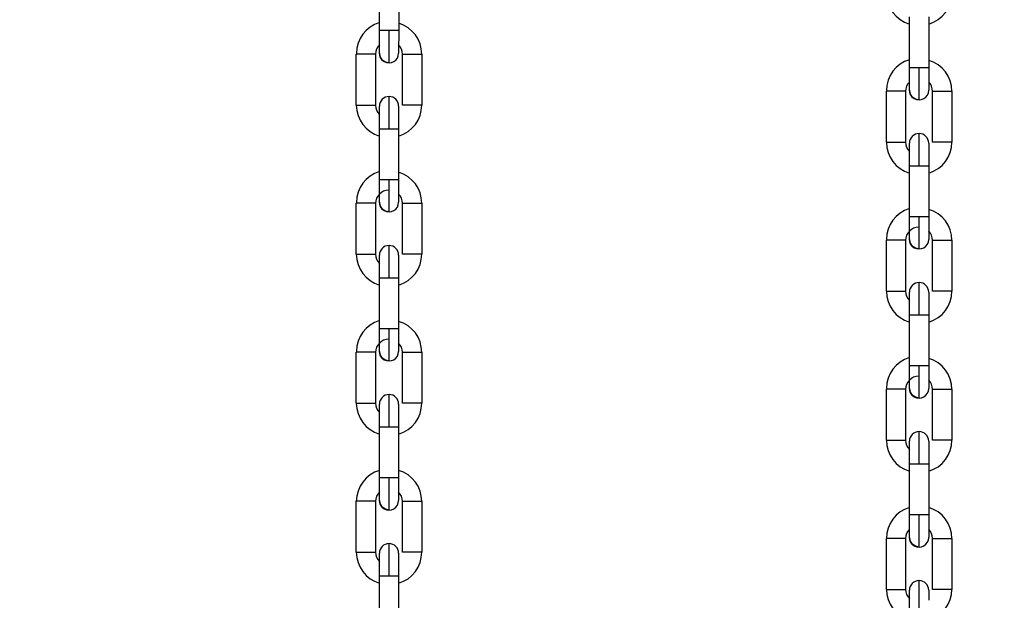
# Model space of a CAD drawing. Header units: inches. Extents: x 170 to 288, y 234 to 248.
# Tile 192 of 256: x 210.628 to 210.896, y 243.509 to 243.667. Entities that reach past the tile are written whole.
import ezdxf

# ---------------------------------------------------------------- set-up
doc = ezdxf.new("R2010")
doc.units = ezdxf.units.IN
doc.header["$LTSCALE"] = 0.25
doc.header["$MEASUREMENT"] = 0
doc.layers.add('ANNOTATIONS', color=1, linetype='Continuous')
doc.layers.add('SLIM E GUIDE MOTOR RH', color=7, linetype='Continuous')
doc.styles.add('ARIAL', font='arial.ttf', dxfattribs={"height": 0.09375})
doc.dimstyles.new('STANDARD$0', dxfattribs={"dimtxt": 0.09375, "dimasz": 0.09375, "dimexe": 0.03125, "dimexo": 0.046875, "dimgap": 0.09, "dimtad": 0, "dimtih": 1, "dimtoh": 1, "dimdec": 4, "dimzin": 0, "dimdsep": 46, "dimtxsty": 'ARIAL', "dimcen": 0.09, "dimadec": 0, "dimazin": 0, "dimtfac": 1, "dimtdec": 4, "dimtofl": 0, "dimtmove": 0, "dimatfit": 1, "dimfxl": 1, "dimtolj": 1, "dimtzin": 0, "dimarcsym": 0})

# ---------------------------------------------------------------- blocks, each defined once
blk = doc.blocks.new('*D40')
at = {"layer": 'ANNOTATIONS', "color": 0, "lineweight": -2, "transparency": 16777216}
for p, q in [((210.0767513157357, 244.1437778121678), (211.7916878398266, 244.1437778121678)), ((211.7604378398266, 244.0500278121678), (211.7604378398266, 242.3590412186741)), ((211.7604378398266, 240.2331944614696), (211.7604378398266, 241.9241810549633)), ((210.4830013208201, 240.1394444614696), (211.7916878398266, 240.1394444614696))]:
    blk.add_line(p, q, dxfattribs=at)
at = {"layer": 'ANNOTATIONS', "color": 0, "transparency": 16777216}
for points in [[(211.7448128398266, 244.0500278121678), (211.7760628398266, 244.0500278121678), (211.7604378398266, 244.1437778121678)], [(211.7448128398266, 240.2331944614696), (211.7760628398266, 240.2331944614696), (211.7604378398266, 240.1394444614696)]]:
    blk.add_solid(points, dxfattribs=at)
at = {"layer": 'defpoints', "color": 0, "transparency": 16777216}
for p in [(210.0298763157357, 244.1437778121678), (211.7604378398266, 244.1437778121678), (210.4361263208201, 240.1394444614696)]:
    blk.add_point(p, dxfattribs=at)
at = {"layer": 'ANNOTATIONS', "color": 0, "transparency": 16777216, "insert": (211.7604378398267, 242.1416111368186), "char_height": 0.09375, "attachment_point": 5, "style": 'ARIAL'}
blk.add_mtext('\\A1;OPENING \\PHEIGHT', dxfattribs=at)

msp = doc.modelspace()

# ---------------------------------------------------------------- linework, layer by layer
at = {"layer": 'SLIM E GUIDE MOTOR RH'}
for p, q in [((210.725668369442, 243.6644535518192), (210.7256686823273, 243.6783643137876)), ((210.7309180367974, 243.6783641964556), (210.7309177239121, 243.6644534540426)), ((210.870259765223, 243.6543465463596), (210.8702600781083, 243.668257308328)), ((210.8755094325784, 243.668257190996), (210.8755091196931, 243.654346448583)), ((210.719368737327, 243.6441228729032), (210.7193690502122, 243.6580336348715)), ((210.7246184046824, 243.6580335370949), (210.7246180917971, 243.6441227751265)), ((210.7319672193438, 243.6441226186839), (210.7319674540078, 243.6580333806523)), ((210.7372168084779, 243.6580332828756), (210.7372165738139, 243.6441225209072)), ((210.863960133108, 243.6340158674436), (210.8639604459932, 243.647926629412)), ((210.8692098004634, 243.6479265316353), (210.8692094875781, 243.6340157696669)), ((210.8765586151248, 243.6340156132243), (210.8765588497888, 243.6479263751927)), ((210.8818082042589, 243.647926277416), (210.8818079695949, 243.6340155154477)), ((210.7256675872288, 243.6237921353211), (210.7256678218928, 243.6377028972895)), ((210.7309171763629, 243.6377027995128), (210.7309169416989, 243.6237920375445)), ((210.8702589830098, 243.6136851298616), (210.8702592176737, 243.6275958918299)), ((210.8755085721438, 243.6275957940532), (210.8755083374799, 243.6136850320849)), ((210.7193679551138, 243.6034614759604), (210.7193681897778, 243.6173722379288)), ((210.7246175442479, 243.6173721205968), (210.7246173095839, 243.6034613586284)), ((210.7319663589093, 243.6034612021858), (210.7319666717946, 243.6173719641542)), ((210.7372160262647, 243.6173718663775), (210.7372157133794, 243.6034611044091)), ((210.8639593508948, 243.5933544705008), (210.8639595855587, 243.6072652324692)), ((210.8692089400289, 243.6072651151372), (210.8692087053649, 243.5933543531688)), ((210.8765577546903, 243.5933541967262), (210.8765580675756, 243.6072649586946)), ((210.8818074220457, 243.6072648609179), (210.8818071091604, 243.5933540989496)), ((210.7256667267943, 243.5831307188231), (210.7256670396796, 243.5970414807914)), ((210.7309163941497, 243.5970413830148), (210.7309160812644, 243.5831306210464)), ((210.8702581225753, 243.5730237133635), (210.8702584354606, 243.5869344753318)), ((210.8755077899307, 243.5869343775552), (210.8755074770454, 243.5730236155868)), ((210.7193670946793, 243.5628000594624), (210.7193674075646, 243.5767108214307)), ((210.7246167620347, 243.5767107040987), (210.7246164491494, 243.5627999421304)), ((210.7319655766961, 243.5627997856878), (210.7319658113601, 243.5767105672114)), ((210.7372151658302, 243.5767104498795), (210.7372148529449, 243.5627997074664)), ((210.8639584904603, 243.5526930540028), (210.8639588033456, 243.5666038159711)), ((210.8692081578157, 243.5666036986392), (210.8692078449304, 243.5526929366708)), ((210.8765569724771, 243.5526927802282), (210.876557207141, 243.5666035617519)), ((210.8818065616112, 243.5666034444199), (210.8818062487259, 243.5526927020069)), ((210.7256659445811, 243.5424693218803), (210.7256661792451, 243.5563800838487)), ((210.7309155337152, 243.5563799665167), (210.7309152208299, 243.5424692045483)), ((210.8702573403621, 243.5323623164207), (210.870257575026, 243.5462730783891)), ((210.8755069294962, 243.5462729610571), (210.8755066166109, 243.5323621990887)), ((210.7282905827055, 243.5424693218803), (210.7256659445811, 243.5424693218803)), ((210.7193663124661, 243.5221386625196), (210.7193665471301, 243.536049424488)), ((210.7246159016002, 243.536049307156), (210.7246155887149, 243.5221385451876)), ((210.7319647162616, 243.522138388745), (210.7319650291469, 243.5360491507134)), ((210.7372143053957, 243.5360490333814), (210.7372140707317, 243.522138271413)), ((210.8728819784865, 243.5323623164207), (210.8702573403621, 243.5323623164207)), ((210.8639577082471, 243.51203165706), (210.863957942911, 243.5259424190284)), ((210.8692072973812, 243.5259423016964), (210.8692069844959, 243.512031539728)), ((210.8765561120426, 243.5120313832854), (210.8765564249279, 243.5259421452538)), ((210.8818057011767, 243.5259420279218), (210.8818054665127, 243.5120312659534)), ((210.7256654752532, 243.5196210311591), (210.7256654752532, 243.5218865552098)), ((210.7256650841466, 243.5018078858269), (210.7256653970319, 243.5157186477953)), ((210.7309146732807, 243.515718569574), (210.7309144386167, 243.5018078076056)), ((210.8702568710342, 243.5095140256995), (210.8702568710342, 243.5117795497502))]:
    msp.add_line(p, q, dxfattribs=at)
at = {"layer": 'SLIM E GUIDE MOTOR RH', "flags": 128}
for points in [[(210.7256682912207, 243.6582854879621), (210.7256682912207, 243.6600921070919), (210.725668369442, 243.6610267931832), (210.725668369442, 243.6644535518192)], [(210.7292975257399, 243.6644535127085), (210.7272886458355, 243.6644535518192), (210.7264371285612, 243.6644535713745), (210.725868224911, 243.6644535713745), (210.725668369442, 243.6644535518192)], [(210.7282929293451, 243.655660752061), (210.7282929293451, 243.6582361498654), (210.7282930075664, 243.6595685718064), (210.7282930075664, 243.6627381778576), (210.7282930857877, 243.6644535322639)], [(210.7309177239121, 243.6644534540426), (210.7307179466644, 243.6644534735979), (210.7301489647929, 243.6644534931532), (210.7292975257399, 243.6644535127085)], [(210.7309177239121, 243.6644534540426), (210.7309177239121, 243.6620930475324), (210.7309176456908, 243.6610266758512), (210.7309176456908, 243.6582853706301)], [(210.7246184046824, 243.6580335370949), (210.7244186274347, 243.6580335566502), (210.7238496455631, 243.6580335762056), (210.7229981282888, 243.6580335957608), (210.721993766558, 243.6580336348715), (210.7209893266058, 243.6580336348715), (210.7201378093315, 243.6580336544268), (210.71956882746, 243.6580336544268), (210.7193690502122, 243.6580336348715)], [(210.7282929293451, 243.655660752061), (210.7272884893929, 243.6558605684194), (210.7264369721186, 243.6564295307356), (210.7258680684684, 243.6572810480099), (210.7256682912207, 243.6582854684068)], [(210.7319674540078, 243.6580333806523), (210.7321673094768, 243.6580334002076), (210.732736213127, 243.6580334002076), (210.7335877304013, 243.6580333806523), (210.7355966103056, 243.6580333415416), (210.7364480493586, 243.6580333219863), (210.7370170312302, 243.6580333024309), (210.7372168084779, 243.6580332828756)], [(210.8702596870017, 243.6481784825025), (210.8702596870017, 243.6499851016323), (210.870259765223, 243.6509197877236), (210.870259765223, 243.6543465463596)], [(210.8738889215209, 243.654346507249), (210.8718800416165, 243.6543465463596), (210.8710285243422, 243.6543465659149), (210.870459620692, 243.6543465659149), (210.870259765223, 243.6543465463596)], [(210.8728843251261, 243.6455537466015), (210.8728843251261, 243.6481291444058), (210.8728844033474, 243.6494615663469), (210.8728844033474, 243.652631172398), (210.8728844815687, 243.6543465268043)], [(210.8755091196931, 243.654346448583), (210.8753093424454, 243.6543464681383), (210.8747403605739, 243.6543464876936), (210.8738889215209, 243.654346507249)], [(210.8755091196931, 243.654346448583), (210.8755091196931, 243.6519860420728), (210.8755090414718, 243.6509196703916), (210.8755090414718, 243.6481783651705)], [(210.7282925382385, 243.6377028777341), (210.7282925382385, 243.6394182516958), (210.7282926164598, 243.6410676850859), (210.7282926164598, 243.6439201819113), (210.7282926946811, 243.6450136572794), (210.7282926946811, 243.6464954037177)], [(210.8692098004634, 243.6479265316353), (210.8690100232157, 243.6479265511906), (210.8684410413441, 243.647926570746), (210.8675895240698, 243.6479265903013), (210.866585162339, 243.647926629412), (210.8655807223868, 243.647926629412), (210.8647292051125, 243.6479266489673), (210.864160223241, 243.6479266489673), (210.8639604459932, 243.647926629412)], [(210.8728843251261, 243.6455537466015), (210.8718798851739, 243.6457535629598), (210.8710283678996, 243.646322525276), (210.8704594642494, 243.6471740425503), (210.8702596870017, 243.6481784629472)], [(210.8765588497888, 243.6479263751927), (210.8767587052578, 243.647926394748), (210.877327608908, 243.647926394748), (210.8781791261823, 243.6479263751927), (210.8801880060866, 243.647926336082), (210.8810394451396, 243.6479263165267), (210.8816084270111, 243.6479262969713), (210.8818082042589, 243.647926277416)], [(210.719368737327, 243.6441228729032), (210.719568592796, 243.6441228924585), (210.7209890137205, 243.6441228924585), (210.7219934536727, 243.6441228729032), (210.7229978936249, 243.6441228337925), (210.7238493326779, 243.6441228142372), (210.7244183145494, 243.6441227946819), (210.7246180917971, 243.6441227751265)], [(210.7256679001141, 243.6416052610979), (210.7256679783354, 243.6420641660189), (210.7256679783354, 243.6438707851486)], [(210.7309173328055, 243.643870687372), (210.7309173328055, 243.6428312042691), (210.7309172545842, 243.6420641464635), (210.7309172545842, 243.6389060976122), (210.7309171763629, 243.6377027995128)], [(210.7372165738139, 243.6441225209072), (210.7370167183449, 243.6441225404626), (210.7364478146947, 243.6441225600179), (210.7355962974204, 243.6441225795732), (210.733587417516, 243.6441226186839), (210.732735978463, 243.6441226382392), (210.7321669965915, 243.6441226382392), (210.7319672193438, 243.6441226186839)], [(210.7256678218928, 243.6377028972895), (210.7256679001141, 243.6389061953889), (210.7256679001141, 243.6411295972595), (210.7256679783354, 243.6420642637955)], [(210.7256678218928, 243.6377028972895), (210.7258676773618, 243.6377029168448), (210.726436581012, 243.6377029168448), (210.7272880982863, 243.6377028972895), (210.7292969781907, 243.6377028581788)], [(210.7292969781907, 243.6377028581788), (210.7301484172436, 243.6377028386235), (210.7307173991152, 243.6377028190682), (210.7309171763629, 243.6377027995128)], [(210.8728839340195, 243.6275958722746), (210.8728839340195, 243.6293112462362), (210.8728840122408, 243.6309606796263), (210.8728840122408, 243.6338131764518), (210.8728840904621, 243.6349066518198), (210.8728840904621, 243.6363883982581)], [(210.863960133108, 243.6340158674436), (210.864159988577, 243.6340158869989), (210.8655804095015, 243.6340158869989), (210.8665848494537, 243.6340158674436), (210.8675892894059, 243.6340158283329), (210.8684407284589, 243.6340158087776), (210.8690097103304, 243.6340157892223), (210.8692094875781, 243.6340157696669)], [(210.8702592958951, 243.6314982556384), (210.8702593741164, 243.6319571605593), (210.8702593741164, 243.6337637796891)], [(210.8755087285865, 243.6337636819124), (210.8755087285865, 243.6327241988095), (210.8755086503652, 243.6319571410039), (210.8755086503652, 243.6287990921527), (210.8755085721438, 243.6275957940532)], [(210.8818079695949, 243.6340155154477), (210.8816081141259, 243.634015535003), (210.8810392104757, 243.6340155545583), (210.8801876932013, 243.6340155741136), (210.878178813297, 243.6340156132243), (210.877327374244, 243.6340156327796), (210.8767583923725, 243.6340156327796), (210.8765586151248, 243.6340156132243)], [(210.8702592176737, 243.6275958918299), (210.8702592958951, 243.6287991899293), (210.8702592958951, 243.6310225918), (210.8702593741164, 243.6319572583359)], [(210.8702592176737, 243.6275958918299), (210.8704590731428, 243.6275959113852), (210.871027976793, 243.6275959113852), (210.8718794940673, 243.6275958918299), (210.8738883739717, 243.6275958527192)], [(210.8738883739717, 243.6275958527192), (210.8747398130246, 243.6275958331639), (210.8753087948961, 243.6275958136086), (210.8755085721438, 243.6275957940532)], [(210.7256674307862, 243.617624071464), (210.7256674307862, 243.6186636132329), (210.7256675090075, 243.6194306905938), (210.7256675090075, 243.6225888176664), (210.7256675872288, 243.6237921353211)], [(210.7282922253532, 243.6237921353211), (210.7272878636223, 243.6237921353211), (210.726436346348, 243.6237921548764), (210.7258673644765, 243.6237921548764), (210.7256675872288, 243.6237921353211)], [(210.7282920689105, 243.6149993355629), (210.7282920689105, 243.6164812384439), (210.7282921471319, 243.6175747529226), (210.7282921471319, 243.6204273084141), (210.7282922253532, 243.6220767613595), (210.7282922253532, 243.6237921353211)], [(210.7309169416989, 243.6237920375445), (210.7307170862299, 243.6237920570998), (210.7301481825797, 243.6237920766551), (210.7292966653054, 243.6237920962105), (210.7282922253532, 243.6237921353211)], [(210.7309169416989, 243.6237920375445), (210.7309168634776, 243.6225887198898), (210.7309168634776, 243.6194305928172), (210.7309167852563, 243.618663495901), (210.7309167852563, 243.617623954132)], [(210.7246175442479, 243.6173721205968), (210.7244177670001, 243.6173721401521), (210.7238487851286, 243.6173721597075), (210.7229973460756, 243.6173721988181), (210.7209884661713, 243.6173722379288), (210.7193681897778, 243.6173722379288)], [(210.7282920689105, 243.6149993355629), (210.7272876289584, 243.6151991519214), (210.7264361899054, 243.6157681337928), (210.7258672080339, 243.6166196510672), (210.7256674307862, 243.617624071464)], [(210.7319666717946, 243.6173719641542), (210.7321664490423, 243.6173719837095), (210.7335868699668, 243.6173719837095), (210.734591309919, 243.6173719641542), (210.7355957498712, 243.6173719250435), (210.7364472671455, 243.6173719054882), (210.7370161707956, 243.6173718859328), (210.7372160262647, 243.6173718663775)], [(210.8702588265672, 243.6075170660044), (210.8702588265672, 243.6085566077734), (210.8702589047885, 243.6093236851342), (210.8702589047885, 243.6124818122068), (210.8702589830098, 243.6136851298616)], [(210.8728836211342, 243.6136851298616), (210.8718792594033, 243.6136851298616), (210.871027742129, 243.6136851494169), (210.8704587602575, 243.6136851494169), (210.8702589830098, 243.6136851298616)], [(210.8728834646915, 243.6048923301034), (210.8728834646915, 243.6063742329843), (210.8728835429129, 243.6074677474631), (210.8728835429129, 243.6103203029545), (210.8728836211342, 243.6119697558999), (210.8728836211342, 243.6136851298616)], [(210.8755083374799, 243.6136850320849), (210.8753084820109, 243.6136850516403), (210.8747395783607, 243.6136850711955), (210.8738880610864, 243.6136850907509), (210.8728836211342, 243.6136851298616)], [(210.8755083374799, 243.6136850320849), (210.8755082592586, 243.6124817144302), (210.8755082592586, 243.6093235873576), (210.8755081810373, 243.6085564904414), (210.8755081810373, 243.6075169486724)], [(210.728291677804, 243.5970414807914), (210.7282917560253, 243.5987568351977), (210.7282917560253, 243.6004062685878), (210.7282918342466, 243.6019263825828), (210.7282918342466, 243.605164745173), (210.7282919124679, 243.6056650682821), (210.7282919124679, 243.6058339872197)], [(210.8692089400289, 243.6072651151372), (210.8690091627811, 243.6072651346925), (210.8684401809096, 243.6072651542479), (210.8675887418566, 243.6072651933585), (210.8655798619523, 243.6072652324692), (210.8639595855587, 243.6072652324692)], [(210.8728834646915, 243.6048923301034), (210.8718790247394, 243.6050921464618), (210.8710275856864, 243.6056611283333), (210.8704586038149, 243.6065126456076), (210.8702588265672, 243.6075170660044)], [(210.8765580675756, 243.6072649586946), (210.8767578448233, 243.6072649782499), (210.8781782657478, 243.6072649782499), (210.8791827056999, 243.6072649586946), (210.8801871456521, 243.6072649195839), (210.8810386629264, 243.6072649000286), (210.8816075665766, 243.6072648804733), (210.8818074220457, 243.6072648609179)], [(210.7193679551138, 243.6034614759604), (210.7209882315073, 243.6034614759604), (210.7219925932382, 243.6034614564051), (210.7229970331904, 243.6034614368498), (210.7238485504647, 243.6034613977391), (210.7244175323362, 243.6034613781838), (210.7246173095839, 243.6034613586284)], [(210.7256670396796, 243.5970414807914), (210.7256670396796, 243.5994018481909), (210.7256671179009, 243.6004682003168), (210.7256671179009, 243.6032093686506)], [(210.730916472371, 243.6032092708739), (210.730916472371, 243.6004680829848), (210.7309163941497, 243.5994017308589), (210.7309163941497, 243.5970413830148)], [(210.7372157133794, 243.6034611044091), (210.7370159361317, 243.6034611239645), (210.7364469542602, 243.6034611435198), (210.7355954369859, 243.6034611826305), (210.734591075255, 243.6034612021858), (210.7335866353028, 243.6034612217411), (210.732166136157, 243.6034612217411), (210.7319663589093, 243.6034612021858)], [(210.7256670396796, 243.5970414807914), (210.7258668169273, 243.5970415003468), (210.7272873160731, 243.5970415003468), (210.728291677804, 243.5970414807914)], [(210.728291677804, 243.5970414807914), (210.7292961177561, 243.5970414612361), (210.7301476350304, 243.5970414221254), (210.730716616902, 243.5970414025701), (210.7309163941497, 243.5970413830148)], [(210.8728830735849, 243.5869344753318), (210.8728831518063, 243.5886498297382), (210.8728831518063, 243.5902992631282), (210.8728832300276, 243.5918193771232), (210.8728832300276, 243.5950577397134), (210.8728833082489, 243.5955580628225), (210.8728833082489, 243.5957269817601)], [(210.8639593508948, 243.5933544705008), (210.8655796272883, 243.5933544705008), (210.8665839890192, 243.5933544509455), (210.8675884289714, 243.5933544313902), (210.8684399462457, 243.5933543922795), (210.8690089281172, 243.5933543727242), (210.8692087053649, 243.5933543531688)], [(210.8702584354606, 243.5869344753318), (210.8702584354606, 243.5892948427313), (210.8702585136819, 243.5903611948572), (210.8702585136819, 243.593102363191)], [(210.875507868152, 243.5931022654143), (210.875507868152, 243.5903609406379), (210.8755077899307, 243.5892945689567), (210.8755077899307, 243.5869341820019)], [(210.8818071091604, 243.5933540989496), (210.8816073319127, 243.5933541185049), (210.8810383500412, 243.5933541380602), (210.8801868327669, 243.5933541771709), (210.879182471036, 243.5933541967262), (210.8781780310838, 243.5933542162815), (210.876757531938, 243.5933542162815), (210.8765577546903, 243.5933541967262)], [(210.875507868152, 243.5903610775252), (210.8755077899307, 243.5892947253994)], [(210.8702584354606, 243.5869344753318), (210.8704582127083, 243.5869344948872), (210.8718787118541, 243.5869344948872), (210.8728830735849, 243.5869344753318)], [(210.8728830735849, 243.5869344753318), (210.8738875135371, 243.5869344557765), (210.8747390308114, 243.5869344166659), (210.875308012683, 243.5869343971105), (210.8755077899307, 243.5869343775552)], [(210.725666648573, 243.576962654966), (210.725666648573, 243.5797039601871), (210.7256667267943, 243.5807703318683), (210.7256667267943, 243.5831307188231)], [(210.72829144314, 243.5831307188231), (210.7272870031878, 243.5831307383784), (210.725866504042, 243.5831307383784), (210.7256667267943, 243.5831307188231)], [(210.7282912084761, 243.5743379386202), (210.7282912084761, 243.5745068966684), (210.7282912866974, 243.5750072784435), (210.7282912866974, 243.5782457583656), (210.7282913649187, 243.5797659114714), (210.7282913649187, 243.5814153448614), (210.72829144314, 243.5831307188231)], [(210.7309160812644, 243.5831306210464), (210.7307163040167, 243.5831306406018), (210.7301473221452, 243.5831306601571), (210.7292958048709, 243.5831306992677), (210.72829144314, 243.5831307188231)], [(210.7309160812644, 243.5831306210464), (210.7309160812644, 243.5819273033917), (210.7309160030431, 243.5807702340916), (210.7309160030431, 243.5774321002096), (210.7309159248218, 243.5770810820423), (210.7309159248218, 243.5769625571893)], [(210.7246167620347, 243.5767107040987), (210.724416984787, 243.576710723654), (210.7238480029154, 243.5767107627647), (210.7229964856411, 243.57671078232), (210.7219920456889, 243.5767108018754), (210.7209876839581, 243.5767108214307), (210.7193674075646, 243.5767108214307)], [(210.7282912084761, 243.5743379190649), (210.7272868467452, 243.5745377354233), (210.7264353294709, 243.5751067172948), (210.7258663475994, 243.5759582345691), (210.725666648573, 243.576962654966)], [(210.7319658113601, 243.5767105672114), (210.7335860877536, 243.5767105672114), (210.7345905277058, 243.5767105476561), (210.7355948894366, 243.5767105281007), (210.7364464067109, 243.5767104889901), (210.7370153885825, 243.5767104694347), (210.7372151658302, 243.5767104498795)], [(210.870258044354, 243.5668556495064), (210.870258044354, 243.5695969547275), (210.8702581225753, 243.5706633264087), (210.8702581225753, 243.5730237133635)], [(210.872882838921, 243.5730237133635), (210.8718783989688, 243.5730237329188), (210.870457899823, 243.5730237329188), (210.8702581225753, 243.5730237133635)], [(210.8728826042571, 243.5642309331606), (210.8728826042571, 243.5643998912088), (210.8728826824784, 243.5649002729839), (210.8728826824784, 243.5681387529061), (210.8728827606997, 243.5696589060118), (210.8728827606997, 243.5713083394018), (210.872882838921, 243.5730237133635)], [(210.8755074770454, 243.5730236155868), (210.8753076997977, 243.5730236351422), (210.8747387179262, 243.5730236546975), (210.8738872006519, 243.5730236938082), (210.872882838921, 243.5730237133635)], [(210.8755074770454, 243.5730236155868), (210.8755074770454, 243.5718202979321), (210.8755073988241, 243.570663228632), (210.8755073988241, 243.56732509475), (210.8755073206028, 243.5669740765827), (210.8755073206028, 243.5668555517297)], [(210.8692081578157, 243.5666036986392), (210.869008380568, 243.5666037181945), (210.8684393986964, 243.5666037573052), (210.8675878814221, 243.5666037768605), (210.8665834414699, 243.5666037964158), (210.8655790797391, 243.5666038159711), (210.8639588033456, 243.5666038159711)], [(210.8728826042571, 243.5642309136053), (210.8718782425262, 243.5644307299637), (210.8710267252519, 243.5649997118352), (210.8704577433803, 243.5658512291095), (210.870258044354, 243.5668556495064)], [(210.876557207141, 243.5666035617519), (210.8781774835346, 243.5666035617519), (210.8791819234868, 243.5666035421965), (210.8801862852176, 243.5666035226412), (210.8810378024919, 243.5666034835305), (210.8816067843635, 243.5666034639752), (210.8818065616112, 243.5666034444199)], [(210.7193670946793, 243.5628000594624), (210.721991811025, 243.5628000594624), (210.7229961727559, 243.5628000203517), (210.7238476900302, 243.5627999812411), (210.7244166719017, 243.5627999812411), (210.7246164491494, 243.5627999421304)], [(210.7282908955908, 243.556380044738), (210.7282908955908, 243.558095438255), (210.7282909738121, 243.5597448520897), (210.7282909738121, 243.5625973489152), (210.7282910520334, 243.5636908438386), (210.7282910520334, 243.5651725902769)], [(210.7372148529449, 243.5627997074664), (210.7370150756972, 243.5627997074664), (210.736446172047, 243.5627997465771), (210.7355946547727, 243.5627997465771), (210.7345902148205, 243.5627997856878), (210.7335857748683, 243.5627997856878), (210.732734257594, 243.5627998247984), (210.7321653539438, 243.5627998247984), (210.7319655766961, 243.5627997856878)], [(210.7256661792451, 243.5563800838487), (210.7256662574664, 243.5575833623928), (210.7256662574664, 243.5607414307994), (210.7256663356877, 243.5615085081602)], [(210.7256663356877, 243.5615084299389), (210.7256663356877, 243.5625479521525)], [(210.7309156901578, 243.5625478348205), (210.7309156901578, 243.5620783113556), (210.7309156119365, 243.5615083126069), (210.7309156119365, 243.5587401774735), (210.7309155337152, 243.5575830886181), (210.7309155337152, 243.5563797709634)], [(210.7256661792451, 243.5563800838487), (210.7272864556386, 243.5563800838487), (210.7282908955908, 243.556380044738)], [(210.7282908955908, 243.556380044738), (210.7292952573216, 243.556380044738), (210.730146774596, 243.5563800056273), (210.7307157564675, 243.5563800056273), (210.7309155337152, 243.5563799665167)], [(210.8728822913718, 243.5462730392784), (210.8728822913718, 243.5479884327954), (210.8728823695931, 243.5496378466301), (210.8728823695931, 243.5524903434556), (210.8728824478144, 243.553583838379), (210.8728824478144, 243.5550655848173)], [(210.8639584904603, 243.5526930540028), (210.866583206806, 243.5526930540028), (210.8675875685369, 243.5526930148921), (210.8684390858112, 243.5526929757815), (210.8690080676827, 243.5526929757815), (210.8692078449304, 243.5526929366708)], [(210.8702577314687, 243.5514014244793), (210.8702577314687, 243.5524409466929)], [(210.8755070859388, 243.552440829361), (210.8755070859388, 243.551971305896), (210.8755070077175, 243.5514013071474), (210.8755070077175, 243.548633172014), (210.8755069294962, 243.5474760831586), (210.8755069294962, 243.5462727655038)], [(210.8818062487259, 243.5526927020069), (210.8816064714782, 243.5526927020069), (210.881037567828, 243.5526927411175), (210.8801860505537, 243.5526927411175), (210.8791816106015, 243.5526927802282), (210.8781771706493, 243.5526927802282), (210.877325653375, 243.5526928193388), (210.8767567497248, 243.5526928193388), (210.8765569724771, 243.5526927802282)], [(210.870257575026, 243.5462730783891), (210.8702576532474, 243.5474763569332), (210.8702576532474, 243.5506344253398), (210.8702577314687, 243.5514015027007)], [(210.870257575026, 243.5462730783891), (210.8718778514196, 243.5462730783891), (210.8728822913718, 243.5462730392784)], [(210.8728822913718, 243.5462730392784), (210.8738866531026, 243.5462730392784), (210.8747381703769, 243.5462730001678), (210.8753071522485, 243.5462730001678), (210.8755069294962, 243.5462729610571)], [(210.7256657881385, 243.5363012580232), (210.7256657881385, 243.5381078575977), (210.7256658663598, 243.5390425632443), (210.7256658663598, 243.5412660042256), (210.7256659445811, 243.5424693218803)], [(210.7282904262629, 243.5336765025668), (210.7282904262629, 243.5362519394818), (210.7282905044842, 243.5375843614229), (210.7282905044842, 243.539104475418), (210.7282905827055, 243.5407539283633), (210.7282905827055, 243.5424693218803)], [(210.7309152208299, 243.5424692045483), (210.7307154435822, 243.542469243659), (210.730146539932, 243.542469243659), (210.7292950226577, 243.5424692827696), (210.7282905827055, 243.5424693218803)], [(210.7309152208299, 243.5424692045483), (210.7309152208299, 243.5390424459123), (210.7309151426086, 243.5381077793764), (210.7309151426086, 243.5363011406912)], [(210.7246159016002, 243.536049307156), (210.7244161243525, 243.536049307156), (210.7238471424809, 243.5360493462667), (210.7229956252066, 243.5360493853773), (210.7219912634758, 243.5360493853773), (210.7209868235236, 243.536049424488), (210.7193665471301, 243.536049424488)], [(210.7282904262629, 243.5336765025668), (210.7272859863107, 243.5338763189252), (210.7264344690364, 243.5344453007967), (210.7258655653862, 243.535296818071), (210.7256657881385, 243.5363012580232)], [(210.7319650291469, 243.5360491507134), (210.7345896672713, 243.5360491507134), (210.7355941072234, 243.5360491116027), (210.7364456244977, 243.536049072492), (210.737014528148, 243.536049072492), (210.7372143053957, 243.5360490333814)], [(210.8702571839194, 243.5261942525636), (210.8702571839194, 243.5280008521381), (210.8702572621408, 243.5289355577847), (210.8702572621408, 243.531158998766), (210.8702573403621, 243.5323623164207)], [(210.8728818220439, 243.5235694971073), (210.8728818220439, 243.5261449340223), (210.8728819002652, 243.5274773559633), (210.8728819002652, 243.5289974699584), (210.8728819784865, 243.5306469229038), (210.8728819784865, 243.5323623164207)], [(210.8755066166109, 243.5323621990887), (210.8753068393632, 243.5323622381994), (210.874737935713, 243.5323622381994), (210.8738864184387, 243.5323622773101), (210.8728819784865, 243.5323623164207)], [(210.8755066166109, 243.5323621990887), (210.8755066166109, 243.5289354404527), (210.8755065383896, 243.5280007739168), (210.8755065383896, 243.5261941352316)], [(210.8692072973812, 243.5259423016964), (210.8690075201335, 243.5259423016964), (210.8684385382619, 243.5259423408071), (210.8675870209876, 243.5259423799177), (210.8665826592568, 243.5259423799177), (210.8655782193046, 243.5259424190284), (210.863957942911, 243.5259424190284)], [(210.8728818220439, 243.5235694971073), (210.8718773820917, 243.5237693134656), (210.8710258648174, 243.5243382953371), (210.8704569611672, 243.5251898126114), (210.8702571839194, 243.5261942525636)], [(210.8765564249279, 243.5259421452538), (210.8791810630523, 243.5259421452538), (210.8801855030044, 243.5259421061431), (210.8810370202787, 243.5259420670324), (210.881605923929, 243.5259420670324), (210.8818057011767, 243.5259420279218)], [(210.7282900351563, 243.5157186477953), (210.7282900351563, 243.5174340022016), (210.7282901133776, 243.519083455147), (210.7282901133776, 243.520603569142), (210.7282901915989, 243.5219359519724), (210.7282901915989, 243.5245111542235)], [(210.7193663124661, 243.5221386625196), (210.7209865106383, 243.5221386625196), (210.7219909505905, 243.5221386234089), (210.7229953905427, 243.5221386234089), (210.723846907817, 243.5221385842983), (210.7244158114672, 243.5221385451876), (210.7246155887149, 243.5221385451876)], [(210.7256653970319, 243.5157186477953), (210.7256653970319, 243.5191453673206), (210.7256654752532, 243.5200800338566)], [(210.7309148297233, 243.5200799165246), (210.730914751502, 243.5191452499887)], [(210.7309148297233, 243.5218864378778), (210.7309148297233, 243.5200797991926)], [(210.7372140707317, 243.522138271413), (210.737014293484, 243.5221383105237), (210.7364453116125, 243.5221383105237), (210.7355937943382, 243.5221383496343), (210.734589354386, 243.522138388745), (210.7319647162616, 243.522138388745)], [(210.730914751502, 243.5191451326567), (210.730914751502, 243.5169216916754), (210.7309146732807, 243.5157183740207)], [(210.7256653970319, 243.5157186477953), (210.7258651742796, 243.515718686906), (210.7272855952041, 243.515718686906), (210.7282900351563, 243.5157186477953)], [(210.7282900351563, 243.5157186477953), (210.7292944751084, 243.5157186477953), (210.7301459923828, 243.5157186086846), (210.730714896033, 243.515718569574), (210.7309146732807, 243.515718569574)], [(210.730914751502, 243.516921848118), (210.7309146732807, 243.515718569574)], [(210.8728814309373, 243.5056116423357), (210.8728814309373, 243.507326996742), (210.8728815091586, 243.5089764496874), (210.8728815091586, 243.5104965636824), (210.8728815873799, 243.5118289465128), (210.8728815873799, 243.5144041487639)], [(210.8639577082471, 243.51203165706), (210.8655779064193, 243.51203165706), (210.8665823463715, 243.5120316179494), (210.8675867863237, 243.5120316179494), (210.868438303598, 243.5120315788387), (210.8690072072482, 243.512031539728), (210.8692069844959, 243.512031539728)], [(210.8755062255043, 243.5117794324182), (210.8755062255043, 243.5099727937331)], [(210.8818054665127, 243.5120312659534), (210.881605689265, 243.5120313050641), (210.8810367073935, 243.5120313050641), (210.8801851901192, 243.5120313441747), (210.879180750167, 243.5120313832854), (210.8765561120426, 243.5120313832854)], [(210.8702567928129, 243.5056116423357), (210.8702567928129, 243.5090383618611), (210.8702568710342, 243.509973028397)], [(210.8755062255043, 243.5099729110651), (210.875506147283, 243.5090382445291)]]:
    msp.add_lwpolyline(points, dxfattribs=at)
at = {"layer": 'SLIM E GUIDE MOTOR RH'}
for centre, radius, start, end in [((210.872753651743, 243.6746771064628), 0.008792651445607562, 179.9988299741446, 253.5247191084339), ((210.8730161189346, 243.6746771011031), 0.008792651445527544, 286.4729408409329, 359.9988299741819), ((210.7281683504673, 243.6582047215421), 0.00879265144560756, 106.4727034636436, 179.9985925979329), ((210.7284241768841, 243.6580334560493), 0.008792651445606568, 359.9988299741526, 73.52471910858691), ((210.7281617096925, 243.658033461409), 0.003543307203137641, 134.7240469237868, 179.998829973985), ((210.7284241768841, 243.6580334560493), 0.003543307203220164, 359.9988299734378, 45.27391868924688), ((210.7282929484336, 243.6582854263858), 0.002624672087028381, 179.9988299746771, 359.9994094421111), ((210.8727597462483, 243.6480977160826), 0.00879265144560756, 106.4727034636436, 179.9985925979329), ((210.8730155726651, 243.6479264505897), 0.008792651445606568, 359.9988299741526, 73.52471910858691), ((210.8727531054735, 243.6479264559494), 0.003543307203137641, 134.7240469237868, 179.998829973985), ((210.8730155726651, 243.6479264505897), 0.003543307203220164, 359.9988299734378, 45.27391868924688), ((210.7282926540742, 243.6438707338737), 0.002624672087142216, 359.979854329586, 179.9798341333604), ((210.8728843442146, 243.6481784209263), 0.002624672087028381, 179.9988299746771, 359.9994094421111), ((210.7281614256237, 243.6441227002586), 0.008792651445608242, 179.9988299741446, 253.524719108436), ((210.7281614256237, 243.6441227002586), 0.003543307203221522, 179.9988299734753, 225.2739186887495), ((210.7284238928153, 243.6441226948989), 0.008792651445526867, 286.4729408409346, 359.9988299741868), ((210.8728840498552, 243.6337637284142), 0.002624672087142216, 359.979854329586, 179.9798341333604), ((210.8727528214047, 243.634015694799), 0.008792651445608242, 179.9988299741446, 253.524719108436), ((210.8727528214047, 243.634015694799), 0.003543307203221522, 179.9988299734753, 225.2739186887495), ((210.8730152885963, 243.6340156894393), 0.008792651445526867, 286.4729408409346, 359.9988299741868), ((210.7281683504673, 243.6175647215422), 0.00879265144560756, 106.4727034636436, 179.9985925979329), ((210.7284233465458, 243.6173720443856), 0.008792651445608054, 359.9988299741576, 73.52471910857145), ((210.7281608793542, 243.6173720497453), 0.003543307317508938, 89.99882997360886, 179.9988299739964), ((210.7284233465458, 243.6173720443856), 0.003543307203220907, 359.9988299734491, 45.27368438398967), ((210.7282921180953, 243.6176240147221), 0.002624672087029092, 179.9988299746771, 359.9994094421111), ((210.8727597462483, 243.6074577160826), 0.00879265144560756, 106.4727034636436, 179.9985925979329), ((210.8730147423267, 243.607265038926), 0.008792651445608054, 359.9988299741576, 73.52471910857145), ((210.8727522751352, 243.6072650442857), 0.003543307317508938, 89.99882997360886, 179.9988299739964), ((210.8730147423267, 243.607265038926), 0.003543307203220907, 359.9988299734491, 45.27368438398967), ((210.7282918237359, 243.60320932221), 0.002624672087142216, 359.979854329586, 179.9798341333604), ((210.8728835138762, 243.6075170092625), 0.002624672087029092, 179.9988299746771, 359.9994094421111), ((210.7281605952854, 243.6034612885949), 0.008792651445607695, 179.9988299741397, 253.5247190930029), ((210.7281605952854, 243.6034612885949), 0.003543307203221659, 179.9988299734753, 225.2739186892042), ((210.728423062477, 243.6034612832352), 0.00879265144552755, 286.4729408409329, 359.9988299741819), ((210.8728832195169, 243.5931023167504), 0.002624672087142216, 359.979854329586, 179.9798341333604), ((210.8727519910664, 243.5933542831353), 0.008792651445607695, 179.9988299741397, 253.5247190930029), ((210.8727519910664, 243.5933542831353), 0.003543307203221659, 179.9988299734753, 225.2739186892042), ((210.873014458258, 243.5933542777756), 0.00879265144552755, 286.4729408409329, 359.9988299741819), ((210.7281683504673, 243.5769247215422), 0.00879265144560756, 106.4727034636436, 179.9985925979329), ((210.7284225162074, 243.5767106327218), 0.008792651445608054, 359.9988299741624, 73.52471910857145), ((210.7281600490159, 243.5767106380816), 0.003543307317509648, 89.99882997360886, 179.9988299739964), ((210.7284225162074, 243.5767106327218), 0.0035433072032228, 359.9988299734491, 45.27404698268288), ((210.7282912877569, 243.5769626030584), 0.002624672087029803, 179.9988299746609, 359.9994094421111), ((210.8727597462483, 243.5668177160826), 0.00879265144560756, 106.4727034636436, 179.9985925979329), ((210.8730139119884, 243.5666036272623), 0.008792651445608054, 359.9988299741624, 73.52471910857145), ((210.8727514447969, 243.566603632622), 0.003543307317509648, 89.99882997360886, 179.9988299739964), ((210.8730139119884, 243.5666036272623), 0.0035433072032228, 359.9988299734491, 45.27404698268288), ((210.8728826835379, 243.5668555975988), 0.002624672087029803, 179.9988299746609, 359.9994094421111), ((210.7281597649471, 243.5627998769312), 0.008792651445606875, 179.9988299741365, 253.5247191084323), ((210.7281597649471, 243.5627998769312), 0.003543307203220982, 179.9988299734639, 225.2739186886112), ((210.7282909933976, 243.5625479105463), 0.002624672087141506, 359.979854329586, 179.9798341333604), ((210.7284222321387, 243.5627998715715), 0.008792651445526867, 286.4729408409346, 359.9988299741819), ((210.8728823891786, 243.5524409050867), 0.002624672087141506, 359.979854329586, 179.9798341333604), ((210.8727511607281, 243.5526928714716), 0.008792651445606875, 179.9988299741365, 253.5247191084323), ((210.8727511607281, 243.5526928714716), 0.003543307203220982, 179.9988299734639, 225.2739186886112), ((210.8730136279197, 243.5526928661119), 0.008792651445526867, 286.4729408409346, 359.9988299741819), ((210.728159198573, 243.536049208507), 0.00879265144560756, 106.4727034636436, 179.9985925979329), ((210.7284216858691, 243.5360492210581), 0.008792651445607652, 359.9988299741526, 73.52471910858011), ((210.7281592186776, 243.5360492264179), 0.003543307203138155, 134.7241337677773, 179.998829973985), ((210.7284216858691, 243.5360492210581), 0.003543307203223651, 359.9988299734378, 45.27431858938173), ((210.7282904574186, 243.5363011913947), 0.002624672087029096, 179.9988299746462, 359.9994094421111), ((210.872750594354, 243.5259422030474), 0.00879265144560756, 106.4727034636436, 179.9985925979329), ((210.8730130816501, 243.5259422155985), 0.008792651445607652, 359.9988299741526, 73.52471910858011), ((210.8727506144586, 243.5259422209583), 0.003543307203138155, 134.7241337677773, 179.998829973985), ((210.8730130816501, 243.5259422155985), 0.003543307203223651, 359.9988299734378, 45.27431858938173), ((210.8728818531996, 243.5261941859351), 0.002624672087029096, 179.9988299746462, 359.9994094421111), ((210.7282901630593, 243.5218864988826), 0.002624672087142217, 359.979854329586, 179.9798341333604), ((210.7281589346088, 243.5221384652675), 0.008792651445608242, 179.9988299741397, 253.524719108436), ((210.7281589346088, 243.5221384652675), 0.003543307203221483, 179.9988299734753, 225.2739186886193), ((210.7284214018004, 243.5221384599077), 0.008792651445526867, 286.4729408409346, 359.9988299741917), ((210.8728815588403, 243.511779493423), 0.002624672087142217, 359.979854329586, 179.9798341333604), ((210.8727503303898, 243.5120314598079), 0.008792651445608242, 179.9988299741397, 253.524719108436), ((210.8727503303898, 243.5120314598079), 0.003543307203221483, 179.9988299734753, 225.2739186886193), ((210.8730127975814, 243.5120314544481), 0.008792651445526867, 286.4729408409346, 359.9988299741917)]:
    msp.add_arc(centre, radius, start, end, dxfattribs=at)

# ---------------------------------------------------------------- dimensions: what is measured, and where the dimension line sits
at = {"layer": 'ANNOTATIONS'}
dim = msp.add_linear_dim(base=(211.7604378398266, 244.1437778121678), p1=(210.43612632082, 240.1394444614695), p2=(210.0298763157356, 244.1437778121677), angle=90, text='OPENING \\PHEIGHT', dimstyle='STANDARD$0', dxfattribs=at)
dim.commit()
dim.dimension.update_dxf_attribs({"geometry": '*D40', "text_midpoint": (211.7604378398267, 242.1416111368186)})

doc.saveas('drawing.dxf')
